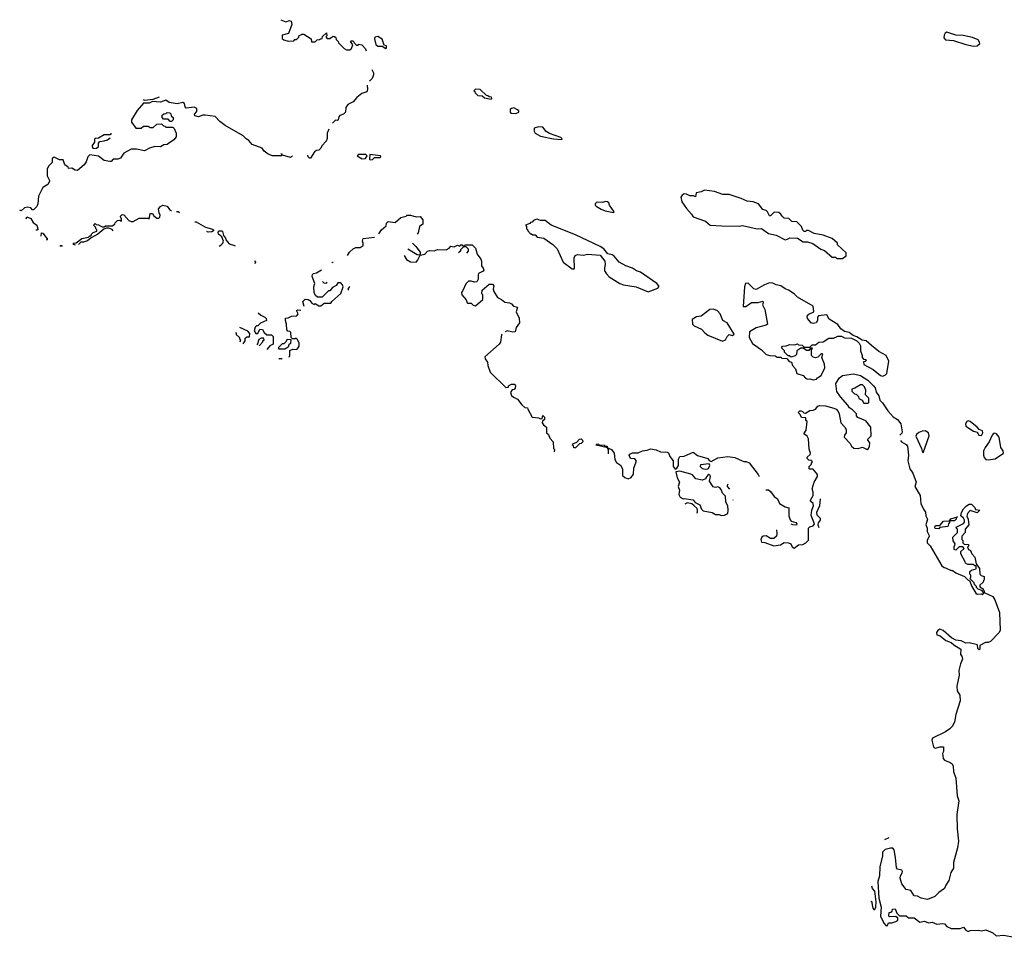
# Model space of a CAD drawing. Extents: x 2535812 to 2752880, y 540738 to 728399.
# Tile 80 of 213: x 2549651 to 2558428, y 672878 to 681058. Entities that reach past the tile are written whole.
import ezdxf

# ---------------------------------------------------------------- set-up
doc = ezdxf.new("R2010")
doc.units = 0

msp = doc.modelspace()

# ---------------------------------------------------------------- linework, layer by layer
at = {"layer": '0CON20XD'}
for points in [[(2551979.4, 681058), (2552025, 681037.5), (2552055, 681050), (2552070, 681045), (2552077.5, 681015), (2552046.7, 680935), (2551990.7, 680919.3), (2551990.7, 680890.7), (2552005, 680877.5), (2552045, 680867.5), (2552095, 680870), (2552105, 680880), (2552118.3, 680881.7), (2552138.3, 680901.7), (2552141.7, 680918.3), (2552158.3, 680921.7), (2552165, 680930), (2552185, 680930), (2552248.3, 680888.3), (2552251.7, 680861.7), (2552285, 680860), (2552301.7, 680878.3), (2552325, 680880), (2552331.7, 680888.3), (2552348.3, 680891.7), (2552351.7, 680908.3), (2552385, 680940), (2552390, 680915), (2552380, 680905), (2552391.7, 680891.7), (2552415, 680890), (2552445, 680910), (2552458.3, 680908.3), (2552468.3, 680898.3), (2552471.7, 680881.7), (2552490, 680865), (2552491.7, 680851.7), (2552545, 680800), (2552565, 680790), (2552595, 680790), (2552608.3, 680801.7), (2552620, 680835), (2552600, 680865), (2552605, 680870), (2552625, 680870), (2552631.7, 680851.7), (2552655, 680830), (2552668.3, 680831.7), (2552675, 680840), (2552700, 680835), (2552735, 680797.5), (2552739.3, 680780.4)], [(2558152.7, 680822.7), (2558185, 680823.8), (2558210, 680845), (2558207, 680857), (2558195, 680877.5), (2558145, 680900), (2558063, 680917), (2557995, 680920), (2557915, 680946.2), (2557901.4, 680938.6), (2557891.2, 680918.8), (2557888, 680895), (2557905, 680878), (2557975, 680873.3), (2558086.2, 680836.2), (2558152.7, 680822.7)], [(2552915, 680802.5), (2552920, 680805), (2552920, 680825), (2552901.7, 680831.7), (2552882.5, 680885), (2552845, 680907.5), (2552817, 680903), (2552814, 680886), (2552825, 680837.5), (2552845, 680822.5), (2552881.7, 680821.7), (2552915, 680802.5)], [(2552791, 680614.3), (2552805.7, 680584.3), (2552805.6, 680565), (2552793.8, 680535), (2552769.5, 680510.2)], [(2552749.4, 680473.8), (2552751.2, 680435), (2552745.8, 680415), (2552700.6, 680399.4), (2552656.2, 680363.8), (2552625, 680324.3), (2552577.5, 680302.5), (2552557.5, 680275), (2552555, 680232.5), (2552537.5, 680215), (2552506.4, 680203.6), (2552497, 680193), (2552490, 680165), (2552485, 680160), (2552465, 680162.5), (2552439.3, 680134.5)], [(2553855, 680350), (2553860, 680355), (2553858.3, 680368.3), (2553835, 680370), (2553825, 680380), (2553811.7, 680381.7), (2553757, 680437), (2553715, 680440), (2553700, 680425), (2553708.3, 680418.3), (2553710, 680405), (2553735, 680382.5), (2553775, 680380), (2553795, 680362.5), (2553855, 680350)], [(2552082.8, 679841.8), (2552065, 679830), (2551995, 679850), (2551985, 679843.8), (2551905, 679842.9), (2551865, 679858.8), (2551830, 679885), (2551812.5, 679912.5), (2551723.3, 679945), (2551692.5, 679982.5), (2551670, 679995), (2551642.5, 680022.5), (2551482.5, 680115), (2551435, 680150), (2551395, 680193.8), (2551303.6, 680206.4), (2551283.9, 680206.1), (2551245, 680192.5), (2551211.7, 680201.7), (2551210, 680215), (2551231.7, 680238.3), (2551230, 680265), (2551205, 680277.5), (2551135, 680270), (2551125, 680280), (2551120.7, 680310.7), (2551105, 680320), (2551055, 680308.8), (2550985, 680320), (2550955, 680340), (2550905, 680322.5), (2550835, 680330), (2550805, 680313.3), (2550755, 680312.5), (2550698.3, 680248.3), (2550646.7, 680165), (2550647.5, 680145), (2550685, 680090), (2550735, 680090), (2550755, 680110), (2550795, 680110), (2550815, 680097.5), (2550841.7, 680098.3), (2550873, 680127), (2550915, 680130), (2550931.7, 680111.7), (2550945, 680110), (2550955, 680100), (2551015, 680100), (2551028.3, 680088.3), (2551047, 680047), (2551047.5, 680015), (2551023.9, 679986.1), (2550978.8, 679955), (2550965, 679946.2), (2550935, 679941.2), (2550905, 679924.3), (2550855, 679926.7), (2550807.1, 679912.9), (2550765, 679890), (2550693.8, 679903.8), (2550646.2, 679903.8), (2550580.7, 679869.3), (2550551.2, 679825), (2550525, 679814.6), (2550485, 679813.3), (2550466, 679795), (2550455, 679792.9), (2550405, 679804), (2550352.7, 679842.7), (2550275, 679853.3), (2550257.5, 679835), (2550245, 679790), (2550226.2, 679765), (2550165, 679713.5), (2550145.6, 679715.6), (2550115, 679733.8), (2550085, 679730), (2550083, 679743), (2550053.3, 679765), (2550040, 679810), (2550005, 679810), (2549958.3, 679831.7), (2549940, 679820), (2549940, 679785), (2549907.5, 679752.5), (2549896.7, 679725), (2549896.7, 679665), (2549917.5, 679625), (2549916.7, 679615), (2549901.7, 679588.3), (2549857, 679563), (2549817.5, 679485), (2549813.8, 679415), (2549805, 679393.3), (2549775, 679363.3), (2549764.2, 679364.2), (2549750.7, 679380.7), (2549725, 679386.7), (2549695, 679380), (2549665, 679353.8), (2549651.1, 679360.4)], [(2550753.2, 680345.2), (2550765, 680340), (2550841.7, 680348.3), (2550898.1, 680370.4)], [(2554075, 680222.5), (2554100, 680235), (2554100, 680245), (2554090, 680255), (2554055, 680272.5), (2554035, 680267.5), (2554023.9, 680256.1), (2554022.5, 680235), (2554030, 680225), (2554075, 680222.5)], [(2551005, 680150), (2550991.7, 680151.7), (2550975, 680170), (2550931.7, 680171.7), (2550920, 680185), (2550921.7, 680208.3), (2550935, 680220), (2550958.3, 680221.7), (2550965, 680230), (2550988.3, 680228.3), (2550998.3, 680218.3), (2551001.7, 680201.7), (2551020, 680185), (2551020, 680165), (2551005, 680150)], [(2552406.3, 680081.7), (2552392.5, 680047.5), (2552392, 679998), (2552383.3, 679975), (2552345.9, 679934.1), (2552335, 679913.3), (2552317.5, 679895), (2552297.5, 679892.5), (2552280, 679880), (2552245, 679823.8), (2552235, 679824.2), (2552224, 679835), (2552218.8, 679849.4)], [(2554485, 679990), (2554487.5, 679995), (2554475, 680006.7), (2554375, 680042.5), (2554345, 680062.5), (2554315, 680100), (2554276.4, 680103.6), (2554238.3, 680091.7), (2554238.8, 680065), (2554246.7, 680045), (2554295, 680020), (2554410, 679995), (2554485, 679990)], [(2550469.2, 680039.5), (2550465, 680040), (2550457.5, 680032.5), (2550405, 680032.5), (2550355, 680002.5), (2550325, 680000), (2550318.3, 679991.7), (2550316.7, 679965), (2550297.5, 679935), (2550297.5, 679925), (2550305, 679910), (2550335, 679912.5), (2550353.3, 679926.7), (2550354, 679956), (2550365, 679972.5), (2550405, 679976.7), (2550435, 679987.5), (2550457.7, 680005.4), (2550458.8, 680006.2)], [(2551977.7, 679865.8), (2551985, 679860), (2551994.9, 679861.2)], [(2552705, 679817.5), (2552735, 679820), (2552750, 679845), (2552737, 679857), (2552675, 679857.5), (2552660, 679845), (2552705, 679817.5)], [(2552775, 679810), (2552795, 679812.5), (2552815, 679830), (2552865, 679830), (2552870, 679835), (2552867.5, 679845), (2552773, 679857), (2552770, 679815), (2552775, 679810)], [(2556985, 678930), (2557018.3, 678951.7), (2557018.3, 678978.3), (2556941.7, 679051.7), (2556940, 679065), (2556895, 679107.5), (2556815, 679137.5), (2556733, 679153), (2556681.7, 679178.3), (2556665, 679180), (2556655, 679170), (2556645, 679170), (2556631.7, 679181.7), (2556620, 679215), (2556580, 679255), (2556535, 679260), (2556507, 679287), (2556465, 679290), (2556447.5, 679305), (2556436.7, 679325), (2556417.7, 679337.7), (2556378.3, 679341.7), (2556345, 679310), (2556335, 679310), (2556317.5, 679345), (2556305, 679357.5), (2556277, 679367), (2556237.5, 679415), (2556190, 679435), (2556135, 679440), (2556082.5, 679465), (2555975, 679500), (2555919.7, 679499.7), (2555845.3, 679525.3), (2555755, 679538.9), (2555725, 679523.8), (2555682.5, 679515), (2555675, 679480), (2555657.5, 679487.5), (2555625, 679486.7), (2555593.9, 679503.9), (2555575, 679506.7), (2555556.7, 679495), (2555546.2, 679475), (2555553.8, 679435), (2555594.2, 679374.2), (2555640, 679325), (2555655, 679300), (2555765, 679263.3), (2555805, 679227.5), (2555911.7, 679221.7), (2556065, 679217.5), (2556095, 679222.5), (2556223.9, 679193.9), (2556265, 679197.5), (2556325, 679153.3), (2556395, 679136.7), (2556475, 679096.7), (2556495, 679100), (2556515, 679112.5), (2556585, 679110), (2556635, 679077.5), (2556675, 679077.5), (2556721.7, 679061.7), (2556793, 679013), (2556825, 679000), (2556895, 678940), (2556925, 678940), (2556935, 678930), (2556985, 678930)], [(2550148.9, 679049.3), (2550130, 679055), (2550130, 679065), (2550155, 679070), (2550205, 679107.5), (2550265, 679120), (2550275, 679130), (2550288.3, 679131.7), (2550290, 679145), (2550305, 679160), (2550338.3, 679171.7), (2550340, 679185), (2550331.7, 679191.7), (2550328.3, 679208.3), (2550310, 679225), (2550325, 679240), (2550331.7, 679231.7), (2550355, 679230), (2550385, 679210), (2550405, 679210), (2550415, 679220), (2550475, 679220), (2550500, 679235), (2550503, 679247), (2550521.7, 679268.3), (2550545, 679270), (2550558.3, 679261.7), (2550560, 679285), (2550551.7, 679291.7), (2550550, 679305), (2550565, 679320), (2550578.3, 679318.3), (2550625, 679267.5), (2550645, 679257.5), (2550661.7, 679258.3), (2550715, 679287.5), (2550795, 679290), (2550805, 679280), (2550815, 679330), (2550835, 679330), (2550848.3, 679308.3), (2550875, 679287.5), (2550891.7, 679288.3), (2550901.7, 679298.3), (2550903.3, 679315), (2550893.8, 679335), (2550888.3, 679371.7), (2550906.7, 679393.3), (2550926.2, 679403.8), (2550965, 679395.7), (2550986.4, 679366.4), (2551005.3, 679352.9)], [(2554945, 679340), (2554950, 679345), (2554907.5, 679405), (2554902.5, 679425), (2554890, 679435), (2554875, 679436.7), (2554845, 679427.5), (2554795, 679430), (2554780, 679415), (2554780, 679405), (2554790, 679395), (2554835, 679368.8), (2554870, 679355), (2554945, 679340)], [(2549708.5, 679281.7), (2549715, 679300), (2549750, 679285), (2549770.7, 679250.7), (2549805, 679227.5), (2549813.3, 679195), (2549812.5, 679185), (2549805, 679181.2), (2549794.2, 679181.8)], [(2551049.6, 679347), (2551065, 679347.5), (2551077.1, 679338.1)], [(2552853.7, 679149.8), (2552876.7, 679183.3), (2552918.3, 679221.7), (2552920, 679245), (2552935, 679260), (2552998.9, 679251.3), (2553002.1, 679253.4), (2553050, 679295), (2553095, 679307.5), (2553105, 679316.7), (2553135, 679316.2), (2553185, 679300), (2553222.5, 679302.5), (2553243.9, 679273.9), (2553246.2, 679235), (2553216.2, 679213.8), (2553203.6, 679156.4), (2553193, 679145)], [(2555255, 678632.5), (2555340, 678665), (2555350, 678675), (2555350, 678685), (2555330, 678705), (2555186.1, 678806.1), (2555149.3, 678819.3), (2555115, 678843.3), (2555055, 678863.3), (2554995, 678897.5), (2554949.3, 678949.3), (2554931.7, 678961.7), (2554895, 678970), (2554857.5, 679015), (2554825, 679036.7), (2554605, 679140), (2554390, 679225), (2554335, 679267.5), (2554295, 679267.5), (2554265, 679280), (2554253, 679277), (2554231.7, 679268.3), (2554218.3, 679251.7), (2554205, 679250), (2554198.3, 679241.7), (2554160, 679225), (2554170, 679215), (2554170, 679195), (2554178.3, 679188.3), (2554180, 679175), (2554205, 679150), (2554215, 679150), (2554225, 679140), (2554245, 679140), (2554265, 679120), (2554325, 679110), (2554403.9, 679053.9), (2554442.5, 679015), (2554495, 678897.5), (2554575, 678836.7), (2554590, 678835), (2554596.1, 678843.9), (2554593.8, 678936.2), (2554603.8, 678956.2), (2554625, 678963.3), (2554675, 678960), (2554715, 678967.5), (2554825, 678960), (2554867.5, 678905), (2554871.2, 678875), (2554863.3, 678845), (2554865, 678820), (2554881.2, 678791.2), (2554905, 678766.7), (2555000, 678705), (2555035, 678693.3), (2555146.1, 678676.1), (2555255, 678632.5)], [(2550484.7, 679177), (2550475, 679187.5), (2550445, 679200), (2550425, 679200), (2550400, 679190), (2550347.5, 679145), (2550287, 679113), (2550255, 679087.5), (2550220, 679075), (2550196.4, 679073.6), (2550174.8, 679053.4)], [(2551211.9, 679256.8), (2551225, 679256), (2551308.8, 679208.8), (2551360, 679195), (2551377.5, 679185), (2551380, 679175), (2551365, 679167.5), (2551330, 679165), (2551318.1, 679169.4)], [(2549843.1, 679128.3), (2549845, 679157.5), (2549857.5, 679155), (2549897.5, 679105), (2549897.5, 679095), (2549887.4, 679091.5)], [(2551430.1, 679038.8), (2551445, 679047.5), (2551462.5, 679065), (2551467.5, 679085), (2551452.5, 679122.5), (2551423.8, 679145), (2551420, 679165), (2551430, 679175), (2551455, 679175.8), (2551460.5, 679170.5), (2551466.7, 679135), (2551485, 679110), (2551487.5, 679095), (2551519.3, 679059.3), (2551565, 679046.2), (2551571.3, 679042.8)], [(2552573.3, 678955), (2552590, 678985), (2552624, 679015), (2552646.4, 679026.4), (2552685.5, 679026), (2552712.6, 679044.9), (2552713.8, 679065), (2552706.7, 679085), (2552713.9, 679106.1), (2552814.4, 679119.7)], [(2550014.1, 679035.7), (2550013.8, 679045), (2550026, 679046), (2550026, 679037.3)], [(2553079.8, 678955.7), (2553100, 678920), (2553135, 678898.8), (2553185, 678897.5), (2553198.3, 678911.7), (2553220, 678960), (2553195, 678962.5), (2553111.2, 679012.1)], [(2553153.8, 679064.8), (2553183.8, 679035), (2553220, 678985), (2553220, 678960), (2553261.7, 678968.3), (2553287, 678993), (2553308.3, 679001.7), (2553345, 678997.5), (2553375, 679010), (2553453, 679007), (2553480, 679020), (2553495, 679040), (2553525, 679032.5), (2553555, 679047.5), (2553575, 679040), (2553585, 679050), (2553595, 679050), (2553601.7, 679041.7), (2553615, 679040), (2553625, 679050), (2553685, 679050), (2553715, 679020), (2553728.3, 678968.3), (2553761.7, 678921.7), (2553767.5, 678905), (2553767.5, 678865), (2553783.6, 678843.6), (2553787.5, 678825), (2553783.3, 678816.7), (2553742.5, 678795), (2553737, 678783), (2553736.7, 678745), (2553725, 678720), (2553705, 678717.5), (2553675, 678728), (2553651.7, 678728.3), (2553628, 678702), (2553602.5, 678645), (2553590, 678625), (2553592.5, 678605), (2553630.7, 678560.7), (2553640, 678535), (2553645, 678530), (2553675, 678530), (2553693, 678513), (2553715, 678507.5), (2553780, 678565), (2553780, 678605), (2553770, 678615), (2553773.3, 678646.7), (2553835, 678700), (2553865, 678700), (2553876.4, 678686.4), (2553873.3, 678655), (2553878, 678635), (2553910.3, 678580.3), (2553945, 678564), (2553975, 678539.4), (2554017.5, 678535), (2554035.8, 678525.8), (2554053, 678503), (2554090, 678495), (2554076.9, 678455), (2554104.2, 678395.8), (2554105.5, 678354.5), (2554077.5, 678312.5), (2554066.7, 678275), (2554048, 678272), (2553996.7, 678283.3), (2553979.3, 678274.9)], [(2553637.9, 678975.2), (2553652.5, 678995), (2553652.5, 679012.5), (2553631.7, 679031.7), (2553608.3, 679031.7), (2553580, 679005), (2553580, 678995), (2553570, 678985), (2553562.4, 678980.9)], [(2551743.8, 678908.1), (2551745, 678907.5), (2551752, 678895), (2551747.8, 678881.8)], [(2552437.5, 678891.9), (2552440, 678895), (2552445.1, 678895.5)], [(2552188.1, 678500.9), (2552176, 678545), (2552195, 678565.6), (2552222.7, 678562.7), (2552236.7, 678555), (2552255, 678530), (2552275, 678520), (2552285, 678527.5), (2552318.3, 678507.8), (2552320, 678507.8), (2552335, 678507), (2552365, 678530), (2552425, 678530), (2552433.3, 678545), (2552513.6, 678616.4), (2552533.3, 678675), (2552530, 678695), (2552515, 678712.5), (2552488.3, 678711.7), (2552473, 678687), (2552440.7, 678669.3), (2552415, 678640), (2552405, 678640), (2552347.5, 678585), (2552305.8, 678585.8), (2552288, 678598), (2552276, 678625), (2552274.4, 678675.6), (2552283.3, 678705), (2552258.3, 678768.3), (2552260, 678785), (2552270, 678795), (2552298.3, 678801.7), (2552342.5, 678829.2)], [(2552338.4, 678739.9), (2552339.1, 678738.8)], [(2552351.5, 678723.9), (2552361.7, 678711.7), (2552385, 678710), (2552393.5, 678717.9)], [(2552592.5, 678678.5), (2552577.5, 678655), (2552581.8, 678646.5)], [(2556725, 677847.5), (2556755, 677853.3), (2556763.6, 677866.4), (2556796.2, 677885), (2556827.5, 677955), (2556827, 677987), (2556802.5, 678045), (2556810, 678075), (2556805, 678080), (2556795, 678080), (2556765, 678050), (2556745, 678042.5), (2556725, 678050), (2556710, 678065), (2556710, 678115), (2556718.3, 678128.3), (2556701.7, 678128.3), (2556685, 678110), (2556665, 678110), (2556635, 678130), (2556615, 678130), (2556580, 678105), (2556577, 678073), (2556565, 678060), (2556525, 678050), (2556515, 678060), (2556501.7, 678061.7), (2556470, 678095), (2556470, 678105), (2556441.7, 678131.7), (2556451.7, 678148.3), (2556485, 678150), (2556515, 678162.5), (2556561.7, 678158.3), (2556585, 678167.5), (2556595, 678160), (2556627, 678157), (2556645, 678140), (2556695, 678140), (2556715, 678160), (2556745, 678160), (2556775, 678182.5), (2556815, 678187.5), (2556865, 678217.5), (2556905, 678220), (2556945, 678236.7), (2556976.4, 678236.4), (2557005, 678222.5), (2557065, 678220), (2557112.5, 678195), (2557133.6, 678173.6), (2557145, 678150), (2557147, 678107), (2557160, 678065), (2557160, 678045), (2557171.7, 678031.7), (2557195, 678030), (2557197.5, 678025), (2557188.3, 678011.7), (2557171.7, 678008.3), (2557177.5, 677985), (2557259.7, 677939.7), (2557325, 677886.7), (2557345, 677880), (2557369.4, 677890.6), (2557380.8, 677905), (2557400, 678015), (2557374, 678065), (2557309.3, 678099.3), (2557244, 678154), (2557195.5, 678195.5), (2557160.2, 678200.2), (2557115, 678231.2), (2557081.2, 678241.2), (2557045, 678270), (2557005, 678278.8), (2556971.2, 678301.2), (2556945, 678339.2), (2556867.1, 678387.1), (2556845.9, 678425.9), (2556773, 678417), (2556763.6, 678406.4), (2556763, 678377), (2556752.5, 678355), (2556725, 678350), (2556706.4, 678356.4), (2556673.9, 678393.9), (2556670, 678415), (2556685, 678432.5), (2556730, 678455), (2556723.8, 678505), (2556584.2, 678585), (2556555.3, 678615.3), (2556505.9, 678645.9), (2556475, 678657.3), (2556435.4, 678685.4), (2556395, 678694.4), (2556365, 678708.6), (2556335, 678711.2), (2556290, 678695), (2556215, 678652.5), (2556195, 678660), (2556145, 678710), (2556120, 678705), (2556112.5, 678675), (2556101.7, 678501.7), (2556125, 678500), (2556175, 678537.5), (2556235, 678537.5), (2556275, 678550), (2556280, 678535), (2556272.5, 678515), (2556286.4, 678486.4), (2556293.3, 678475), (2556316.4, 678343.6), (2556306.4, 678333.6), (2556215, 678310), (2556157.5, 678275), (2556153.8, 678225), (2556182.7, 678172.7), (2556262.5, 678115), (2556305, 678073.3), (2556337, 678063), (2556385, 678060), (2556405, 678050), (2556435, 678050), (2556445, 678040), (2556488.3, 678038.3), (2556511.7, 678011.7), (2556530, 678005), (2556540, 677975), (2556567.5, 677945), (2556580, 677905), (2556636.1, 677886.1), (2556655, 677862.5), (2556675, 677852.5), (2556695, 677857.5), (2556725, 677847.5)], [(2551776.2, 678444.7), (2551800, 678425), (2551835, 678407.5), (2551847.5, 678395), (2551850, 678375), (2551796.4, 678353.6), (2551775, 678330), (2551761.7, 678328.3), (2551751.7, 678318.3), (2551740, 678285), (2551755, 678260), (2551775, 678260), (2551791.7, 678298.3), (2551815, 678297.5), (2551830, 678270), (2551855, 678247.5), (2551895, 678250), (2551910, 678235), (2551910, 678165), (2551880.7, 678149.3), (2551854.6, 678117.7)], [(2552052.5, 678048.5), (2552060, 678065), (2552060.7, 678109.3), (2552085, 678120), (2552122.5, 678117.5), (2552132.5, 678132.5), (2552141.7, 678148.3), (2552142.5, 678175), (2552128.3, 678208.3), (2552115, 678220), (2552107, 678213), (2552081.7, 678211.7), (2552070, 678225), (2552068.3, 678268.3), (2552058.3, 678278.3), (2552041.7, 678281.7), (2552033, 678293), (2552030, 678345), (2552020, 678375), (2552021.7, 678398.3), (2552045, 678400), (2552074, 678416), (2552122.5, 678417.5), (2552132.5, 678435), (2552120, 678465), (2552128.3, 678471.7), (2552156.9, 678469.5)], [(2555915, 678193.1), (2555943.3, 678205), (2555957.5, 678235), (2555975, 678250.8), (2556005, 678242.5), (2556018.8, 678255), (2555956.4, 678356.4), (2555918.8, 678375), (2555895.4, 678435.4), (2555873, 678463), (2555837.2, 678477.2), (2555804.6, 678475.4), (2555725, 678416.2), (2555685, 678410), (2555646.7, 678385), (2555648, 678345), (2555665, 678327.5), (2555730.5, 678300.5), (2555760, 678265), (2555785, 678246.2), (2555915, 678193.1)], [(2551643.3, 678167.1), (2551660, 678195), (2551661.7, 678218.3), (2551675, 678230), (2551698.3, 678231.7), (2551701.7, 678261.7), (2551685, 678280), (2551614.1, 678313.2)], [(2551576.1, 678268.9), (2551580, 678265), (2551581.7, 678251.7), (2551610, 678225), (2551611.7, 678211.7), (2551620, 678205), (2551614.3, 678182.3)], [(2551786.8, 678151.8), (2551820, 678185), (2551820, 678195), (2551830, 678205), (2551825, 678220), (2551805, 678220), (2551781.7, 678208.3), (2551772.5, 678167.5), (2551763.8, 678158.8)], [(2553947.7, 678253.3), (2553945, 678250), (2553935.8, 678184.2), (2553926.1, 678163.9), (2553796.4, 678053.6), (2553801.2, 678035), (2553821.2, 678005), (2553823.9, 677973.9), (2553846.4, 677916.4), (2553985, 677780), (2554008.3, 677781.7), (2554010, 677795), (2554035, 677810), (2554065, 677810), (2554070, 677795), (2554067, 677773), (2554058.3, 677761.7), (2554041.7, 677758.3), (2554027, 677733), (2554036.4, 677706.4), (2554052.3, 677692.3), (2554090, 677675), (2554127.5, 677625), (2554155, 677600), (2554178.3, 677598.3), (2554180, 677585), (2554220, 677515), (2554275, 677510), (2554295, 677500), (2554308.3, 677501.7), (2554315, 677530), (2554330, 677515), (2554330, 677495), (2554311.7, 677478.3), (2554310, 677465), (2554320, 677445), (2554347.5, 677425), (2554347.5, 677375), (2554365, 677360), (2554377.5, 677327.5), (2554407.5, 677295), (2554410, 677235), (2554420, 677225), (2554416.2, 677205.9)], [(2552015, 678120), (2551965, 678120), (2551960, 678125), (2551961.7, 678138.3), (2551995, 678170), (2552008.3, 678171.7), (2552028.3, 678191.7), (2552035, 678210), (2552068.3, 678208.3), (2552065, 678170), (2552051.7, 678158.3), (2552045, 678140), (2552015, 678120)], [(2551961.5, 678031.6), (2551966.7, 678036.7), (2551985, 678037.5), (2551990.8, 678031.8)], [(2556397.2, 676510.2), (2556400, 676475), (2556396.2, 676455), (2556375, 676433.3), (2556365, 676432.5), (2556345, 676432.5), (2556305, 676456.7), (2556280, 676455), (2556267.5, 676445), (2556257.5, 676425), (2556265, 676400), (2556295, 676397.5), (2556375, 676366.7), (2556433.9, 676376.1), (2556465, 676396.2), (2556505, 676393.3), (2556525.9, 676385.9), (2556537.5, 676357.5), (2556555, 676347.5), (2556595, 676377.5), (2556631.7, 676378.3), (2556660, 676395), (2556681.7, 676418.3), (2556683.3, 676525), (2556693.9, 676536.1), (2556725, 676546.7), (2556736.2, 676565), (2556707, 676637), (2556713.3, 676685), (2556728.8, 676725), (2556723.6, 676743.6), (2556700, 676765), (2556700, 676775), (2556723.3, 676815), (2556723.8, 676845), (2556714.1, 676875.9), (2556734.1, 676935.9), (2556763.8, 676985), (2556763.8, 677003.8), (2556725, 677050), (2556695, 677050), (2556690, 677055), (2556690, 677075), (2556710, 677095), (2556710, 677105), (2556720, 677115), (2556708.3, 677128.3), (2556685, 677130), (2556670, 677145), (2556671.7, 677158.3), (2556698.3, 677181.7), (2556700, 677195), (2556688.3, 677228.3), (2556681.7, 677321.7), (2556670, 677345), (2556640, 677365), (2556661.7, 677398.3), (2556670, 677475), (2556660, 677485), (2556658.3, 677508.3), (2556621.7, 677511.7), (2556608.3, 677538.3), (2556590, 677555), (2556605, 677570), (2556615, 677570), (2556630, 677565), (2556641.7, 677551.7), (2556655, 677550), (2556695, 677572.5), (2556725, 677576.7), (2556745, 677586.7), (2556766.2, 677613.8), (2556785, 677620), (2556835, 677616.7), (2556910, 677595), (2556930, 677585), (2556946.1, 677566.1), (2556957.5, 677545), (2556972.5, 677465), (2557007.5, 677425), (2557017.5, 677405), (2557017.5, 677375), (2557002.5, 677355), (2557000, 677335), (2557055, 677280), (2557067, 677257), (2557088.3, 677238.3), (2557125, 677236.7), (2557165, 677246.7), (2557205, 677227.5), (2557217.5, 677235), (2557227.5, 677255), (2557230, 677285), (2557210, 677315), (2557241.7, 677348.3), (2557240, 677425), (2557193, 677483), (2557121.7, 677511.7), (2557110, 677525), (2557110, 677545), (2557075, 677580), (2557047, 677597), (2557033, 677623), (2556967.5, 677695), (2556934, 677744), (2556926.4, 677813.6), (2556958.8, 677865), (2556985, 677885.8), (2557085, 677901.4), (2557145, 677885.5), (2557212.5, 677845), (2557262.5, 677795), (2557275.7, 677775), (2557287.1, 677737.1), (2557310, 677705), (2557318, 677665), (2557343.4, 677643.4), (2557389.7, 677569.7), (2557438.3, 677518.3), (2557475.6, 677495), (2557505.3, 677455), (2557518.8, 677385), (2557515, 677371.2), (2557498.2, 677352.7)], [(2557215, 677640), (2557220, 677645), (2557220, 677685), (2557190, 677715), (2557193.3, 677755), (2557183.3, 677785), (2557165, 677803.3), (2557146.7, 677803.3), (2557097, 677773), (2557070, 677765), (2557070, 677745), (2557091.7, 677721.7), (2557108.3, 677718.3), (2557128.3, 677698.3), (2557131.7, 677681.7), (2557160, 677665), (2557175, 677640), (2557215, 677640)], [(2558225, 677352.5), (2558237.5, 677375), (2558233, 677393), (2558203.3, 677403.3), (2558187.5, 677425), (2558123.3, 677475), (2558105, 677481.2), (2558092.9, 677477.1), (2558083.8, 677455), (2558086.7, 677435), (2558155, 677390), (2558185, 677380), (2558200, 677355), (2558225, 677352.5)], [(2557705, 677197.5), (2557758.3, 677348.3), (2557752.5, 677375), (2557723.6, 677393.6), (2557695, 677390.8), (2557665, 677378.1), (2557645, 677360), (2557639.4, 677345), (2557690.6, 677235), (2557695, 677210), (2557705, 677197.5)], [(2558285, 677134), (2558345.9, 677144.1), (2558422.5, 677195), (2558417.5, 677215), (2558396.7, 677245), (2558383.3, 677335), (2558360, 677365), (2558345, 677371.2), (2558331.7, 677368.3), (2558320, 677355), (2558292.5, 677295), (2558256.7, 677245), (2558244, 677215), (2558242, 677175), (2558248.8, 677155), (2558265, 677136.7), (2558285, 677134)], [(2554605, 677240), (2554591.7, 677241.7), (2554588.3, 677258.3), (2554580, 677265), (2554581.7, 677278.3), (2554618.3, 677291.7), (2554641.7, 677318.3), (2554655, 677320), (2554668.3, 677308.3), (2554670, 677295), (2554655, 677280), (2554641.7, 677278.3), (2554605, 677240)], [(2554898.6, 677187.8), (2554900, 677225), (2554890, 677240), (2554790, 677265), (2554795, 677276), (2554810, 677275), (2554817.5, 677267.5), (2554860, 677265), (2554867.5, 677257.5), (2554886.7, 677255), (2554890, 677240), (2554927.5, 677225), (2554950, 677195), (2554956, 677136), (2554970.5, 677110.5), (2555005.8, 677085.8), (2555023.6, 677053.6), (2555026, 676995), (2555046.5, 676976.5), (2555075, 676965.7), (2555102.9, 676977.1), (2555122, 677005), (2555125, 677060), (2555147, 677117), (2555147, 677127), (2555135, 677142.5), (2555097, 677147), (2555083.3, 677175), (2555090, 677185), (2555115, 677197.8), (2555165, 677196.2), (2555202.5, 677215), (2555245, 677220), (2555275, 677233.3), (2555323.9, 677223.9), (2555363.3, 677206.5), (2555365.3, 677205.2), (2555425, 677201.4), (2555435, 677195.6), (2555448, 677165), (2555475.7, 677125), (2555476.2, 677076.2), (2555495, 677050), (2555509.3, 677060.7), (2555523.8, 677085), (2555525, 677140), (2555535.8, 677164.2), (2555575, 677166.7), (2555655, 677201.2), (2555692.1, 677172.1), (2555785, 677145.6), (2555797.5, 677127.5), (2555815, 677120), (2555875, 677153.1), (2555965, 677164.2), (2556025.7, 677155.7), (2556090.1, 677126.7), (2556105.3, 677120.6), (2556128.3, 677118.3), (2556155, 677107.5), (2556233.6, 677003.6), (2556242.4, 676985.2)], [(2557504.4, 677305.8), (2557513.3, 677295), (2557555, 677272), (2557565, 677256.2), (2557574.4, 677175), (2557569.2, 677125), (2557585.6, 677055), (2557611.8, 677015), (2557642.5, 676935), (2557631.2, 676895), (2557677.5, 676815), (2557683.8, 676745), (2557706.7, 676695), (2557726.2, 676666.2), (2557728.8, 676635), (2557742.5, 676605), (2557730, 676555), (2557740, 676525), (2557740, 676495), (2557757, 676467), (2557757.5, 676455), (2557740, 676415), (2557741.2, 676395), (2557766.1, 676366.1), (2557870, 676190), (2557893, 676173), (2557905, 676172.5), (2557955, 676147.5), (2557965, 676150), (2557995, 676127.5), (2558073.3, 676093.3), (2558105, 676060), (2558118.3, 676058.3), (2558137.5, 676005), (2558173.3, 675945), (2558185, 675937.5), (2558225, 675940), (2558235, 675930), (2558250, 675950), (2558241.7, 675951.7), (2558228.3, 675968.3), (2558195, 675980), (2558180, 675995), (2558180, 676005), (2558163, 676023), (2558158.3, 676038.3), (2558120, 676075), (2558130, 676085), (2558130, 676105), (2558120, 676115), (2558121.7, 676138.3), (2558135, 676150), (2558178.3, 676161.7), (2558178.3, 676188.3), (2558165, 676190), (2558151.7, 676201.7), (2558102.5, 676202.5), (2558081.7, 676211.7), (2558080, 676225), (2558040, 676295), (2558041.7, 676318.3), (2558070, 676345), (2558058.3, 676358.3), (2558025, 676360), (2557995, 676330), (2557980, 676335), (2557980, 676365), (2557988.3, 676371.7), (2557990, 676385), (2557973, 676413), (2557970, 676445), (2558010, 676485), (2558010, 676515), (2558001.7, 676521.7), (2558000, 676535), (2558063.6, 676566.4), (2558073, 676577), (2558073.3, 676595), (2558063.6, 676613.6), (2558040, 676635), (2558046.4, 676663.6), (2558063.9, 676696.1), (2558090, 676725), (2558115, 676740), (2558135, 676740), (2558145, 676730), (2558165, 676710), (2558171.7, 676691.7), (2558210, 676685), (2558185, 676662.5), (2558125, 676681.2), (2558098.8, 676655), (2558093.3, 676633.3), (2558106.7, 676605), (2558112.5, 676555), (2558080, 676515), (2558080, 676485), (2558050, 676455), (2558050, 676425), (2558060, 676415), (2558060, 676395), (2558071.7, 676381.7), (2558108.3, 676378.3), (2558110, 676365), (2558100, 676355), (2558110, 676335), (2558127.5, 676325), (2558137.5, 676297.5), (2558165, 676267.5), (2558178.3, 676208.3), (2558207.5, 676165), (2558210, 676115), (2558221.7, 676101.7), (2558250, 676095), (2558250, 676065), (2558241.7, 676058.3), (2558240, 676045), (2558211.7, 676018.3), (2558211.7, 676001.7), (2558240, 675985), (2558240, 675975), (2558250, 675965), (2558250, 675950), (2558325, 675916.2), (2558345, 675886.7), (2558384.5, 675774.5), (2558390.4, 675615), (2558383.5, 675595), (2558305, 675516), (2558285, 675506.7), (2558260, 675505), (2558211.7, 675478.3), (2558210, 675445), (2558205, 675440), (2558193, 675453), (2558190, 675485), (2558115, 675503.3), (2558085, 675498.8), (2558045, 675519.2), (2557995, 675526.2), (2557958, 675548), (2557884.1, 675614.1), (2557855, 675623.8), (2557835, 675613.3), (2557823.9, 675596.1), (2557827.5, 675575), (2557855.8, 675565.8), (2557906.7, 675525), (2557956.1, 675506.1), (2557977.5, 675485), (2558040, 675445), (2558038.3, 675398.3), (2558050, 675385), (2558057, 675357), (2558038.1, 675315), (2558024.3, 675255), (2558025.7, 675214.3), (2558005.8, 675115), (2558008, 675075), (2558033.3, 675035), (2558033.6, 674986.4), (2557996, 674865), (2557984.2, 674795), (2557962.7, 674757.3), (2557944.2, 674735.8), (2557905, 674708), (2557787, 674653), (2557783.3, 674635), (2557797.5, 674575), (2557805, 674567.5), (2557815, 674562.5), (2557855, 674576.7), (2557886.4, 674576.4), (2557886.7, 674535), (2557877.5, 674515), (2557883, 674473), (2557895, 674457.5), (2557946.1, 674436.1), (2557963, 674423), (2557973.3, 674403.3), (2557975.4, 674355), (2557995, 674297.5), (2558008.6, 674138.6), (2558022.1, 674095), (2558006.5, 673973.5), (2558007.5, 673845), (2558018.9, 673735), (2558011.1, 673675), (2557976.4, 673545), (2557974.4, 673495), (2557952.9, 673455), (2557933.1, 673385), (2557906.3, 673343.7), (2557895, 673314), (2557844.1, 673275.9), (2557810, 673240), (2557745, 673215.8), (2557687.1, 673227.1), (2557655, 673244), (2557626, 673246), (2557593.8, 673293.8), (2557555, 673302.5), (2557515.7, 673355), (2557500, 673405), (2557502, 673425), (2557519.1, 673450.9), (2557521.2, 673465), (2557515, 673476.2), (2557475.9, 673485.9), (2557466, 673496), (2557458.8, 673588.8), (2557446.4, 673656.4), (2557435, 673672.5), (2557413, 673673), (2557365, 673660), (2557342.4, 673637.6), (2557343.8, 673605), (2557317.5, 673505), (2557316.7, 673425), (2557301.2, 673375), (2557311.2, 673225), (2557330, 673145), (2557323.8, 673065), (2557355, 673002.5), (2557375, 672980), (2557388.3, 672981.7), (2557395, 673007.5), (2557425, 673006.7), (2557461.7, 673018.3), (2557478.3, 673031.7), (2557478.3, 673048.3), (2557461.7, 673061.7), (2557405, 673060), (2557400, 673065), (2557401.7, 673098.3), (2557418.3, 673101.7), (2557428.3, 673111.7), (2557431.7, 673128.3), (2557455, 673130), (2557471.7, 673091.7), (2557495, 673070), (2557555, 673070), (2557575, 673050), (2557625, 673050), (2557675, 673013.3), (2557715, 673020), (2557755, 673007.5), (2557785, 673012.5), (2557826.4, 672993.6), (2557881.7, 673001.7), (2557895, 672997.5), (2557917.5, 672975), (2557955, 672957.5), (2558033.6, 672956.4), (2558065, 672967.5), (2558085, 672940), (2558105, 672930), (2558125, 672937.5), (2558195, 672942.5), (2558225, 672936.7), (2558263.6, 672943.6), (2558326.1, 672916.1), (2558355, 672890), (2558425, 672896.7), (2558515, 672877.5)], [(2555765, 677050), (2555785, 677052.5), (2555792.5, 677057.5), (2555802.5, 677085), (2555798.3, 677098.3), (2555720, 677090), (2555717.5, 677075), (2555735, 677057.5), (2555765, 677050)], [(2555905, 676637.5), (2555935, 676642), (2555962.5, 676655), (2555967.5, 676685), (2555962.5, 676725), (2555947, 676757), (2555941.7, 676811.7), (2555916.7, 676836.7), (2555905, 676870), (2555892.5, 676885), (2555875, 676893.3), (2555855, 676887.5), (2555833.3, 676893.3), (2555800, 676945), (2555810, 676985), (2555805, 676997.5), (2555795, 677002.5), (2555785, 676997.5), (2555767.5, 676975), (2555766.4, 676963.6), (2555735, 676952.5), (2555680, 676965), (2555649.3, 676999.3), (2555635, 677006.7), (2555536.4, 677033.6), (2555501.7, 677028.3), (2555511.2, 676975), (2555533.3, 676935), (2555520.8, 676895), (2555534, 676865), (2555528, 676825), (2555540, 676800), (2555565, 676786.7), (2555575, 676790), (2555655, 676777.5), (2555673.6, 676753.6), (2555715, 676732.5), (2555730, 676695), (2555745, 676678.8), (2555824, 676664), (2555855, 676646.2), (2555886.4, 676646.4), (2555905, 676637.5)], [(2555964, 676916.4), (2555957.5, 676905), (2555957.5, 676895), (2555979.2, 676873.3)], [(2556301.6, 676867), (2556325, 676866.2), (2556345, 676852.5), (2556376.7, 676806.7), (2556405.8, 676785.8), (2556423.8, 676745), (2556475, 676716), (2556507.5, 676705), (2556506.4, 676636.4), (2556515.1, 676608.6), (2556515.7, 676606.9), (2556518.5, 676598.4), (2556528.3, 676588.3), (2556570, 676575), (2556577.5, 676565), (2556575, 676552.5), (2556543.6, 676553.6), (2556527.2, 676560.5)], [(2555688.7, 676661.5), (2555692, 676665), (2555694.3, 676685), (2555689.4, 676699.4), (2555664.4, 676724.4), (2555641.9, 676741.9), (2555605, 676750), (2555580.9, 676739.9)], [(2556007.5, 676776.1), (2556007.7, 676775.1)], [(2556786, 676785.7), (2556781.2, 676725), (2556753.8, 676665), (2556756, 676645), (2556786.7, 676613.3), (2556786, 676595), (2556768.8, 676571.2), (2556765.8, 676555), (2556776.2, 676531.1)], [(2557845, 676520), (2557813.3, 676523.3), (2557810, 676535), (2557815, 676547.5), (2557855, 676550), (2557885, 676587.5), (2557940, 676590), (2557953, 676607), (2558010, 676625), (2558000, 676620), (2558000, 676605), (2557985, 676590), (2557940, 676590), (2557940, 676575), (2557930, 676565), (2557925, 676540), (2557855, 676530), (2557845, 676520)], [(2557364.5, 673748.7), (2557402.5, 673767.2)], [(2557238.7, 673193.7), (2557245, 673200), (2557257.1, 673137.1), (2557265, 673126.2), (2557273.6, 673126.4), (2557284.3, 673145.7), (2557287.5, 673195), (2557275, 673290), (2557253, 673313), (2557246.2, 673334.5)]]:
    msp.add_lwpolyline(points, dxfattribs=at)

doc.saveas('drawing.dxf')
